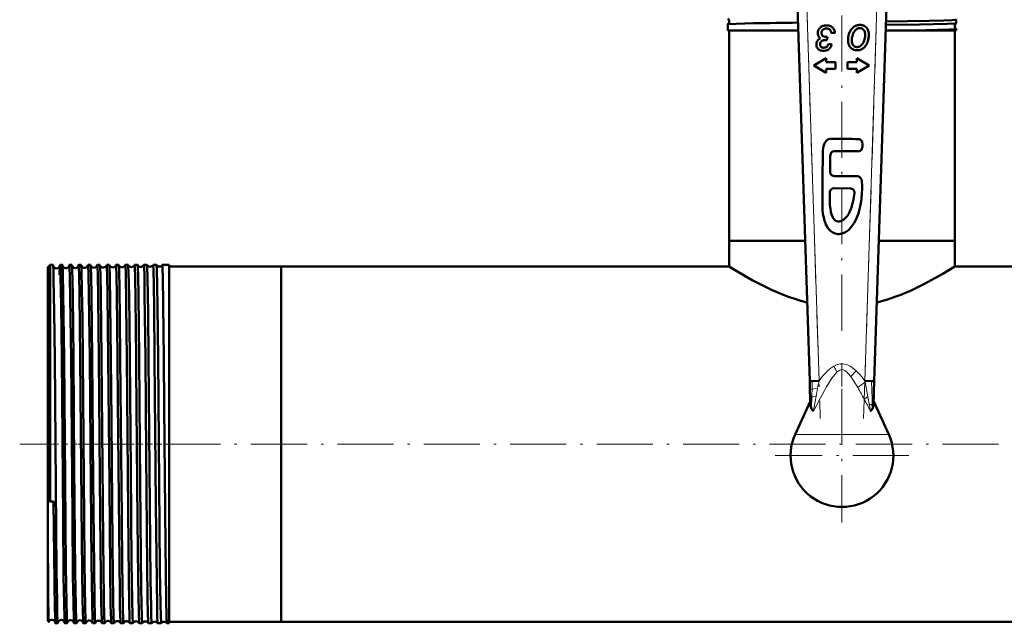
# Model space of a CAD drawing. Extents: x -1438 to 1837, y -1663 to 612.
# Tile 1 of 91: x -199 to 12, y -1659 to -1530. Entities that reach past the tile are written whole.
import ezdxf

# ---------------------------------------------------------------- set-up
doc = ezdxf.new("R2010")
doc.units = 0
doc.linetypes.add('DASHDOT', pattern=[18.5, 12, -3, 0.5, -3])

msp = doc.modelspace()

# ---------------------------------------------------------------- linework, layer by layer
at = {"color": 7, "linetype": 'DASHDOT', "lineweight": 18}
for p, q in [((-30.97, -1518.84), (-27.85, -1615.06)), ((-18.57, -1615.06), (-15.45, -1518.84)), ((-23.21, -1596.27), (-23.21, -1523.63)), ((-23.21, -1608.7), (-23.21, -1637.3)), ((472.79, -1620.55), (-199.21, -1620.55)), ((-8.91, -1623), (-37.51, -1623))]:
    msp.add_line(p, q, dxfattribs=at)
at = {"color": 7, "lineweight": 50}
for p, q in [((-32.71, -1526.97), (-30.11, -1607.06)), ((-16.31, -1607.06), (-13.71, -1526.97)), ((1.25, -1530.44), (1.25, -1529.69)), ((-47.67, -1530.68), (-47.66, -1530.67)), ((-47.67, -1532), (-47.67, -1530.68)), ((-42.16, -1532), (-47.67, -1532)), ((-47.36, -1577), (-47.36, -1532)), ((-32.54, -1532), (-42.16, -1532)), ((-11.47, -1532), (-13.88, -1532)), ((1.25, -1532), (-11.47, -1532)), ((0.94, -1577), (0.94, -1532)), ((1.25, -1530.44), (1.25, -1530.44)), ((1.25, -1531.67), (1.25, -1531.66)), ((1.25, -1532), (1.25, -1531.67)), ((-27.6, -1532.54), (-27.59, -1532.49)), ((-26.64, -1534.04), (-26.55, -1534.04)), ((-26.44, -1534.05), (-26.31, -1533.35)), ((-25.45, -1532.54), (-24.69, -1532.47)), ((-27.69, -1535.5), (-27.73, -1535.47)), ((-25.37, -1534.97), (-26.11, -1534.88)), ((-26.57, -1537.95), (-29.26, -1539.5)), ((-26.57, -1538.77), (-26.57, -1537.95)), ((-20.05, -1537.95), (-20.05, -1538.77)), ((-17.36, -1539.5), (-20.05, -1537.95)), ((-29.26, -1539.5), (-26.57, -1541.06)), ((-24.57, -1538.77), (-26.57, -1538.77)), ((-26.57, -1540.24), (-24.57, -1540.24)), ((-26.57, -1541.06), (-26.57, -1540.24)), ((-24.57, -1540.24), (-24.57, -1538.77)), ((-22.05, -1538.77), (-22.05, -1540.24)), ((-20.05, -1538.77), (-22.05, -1538.77)), ((-22.05, -1540.24), (-20.05, -1540.24)), ((-20.05, -1541.06), (-17.36, -1539.5)), ((-20.05, -1540.24), (-20.05, -1541.06)), ((-25.73, -1562.27), (-25.7, -1558.69)), ((-24.81, -1557.82), (-19.94, -1557.85)), ((-20.06, -1563.2), (-24.87, -1563.16)), ((-24.92, -1565.76), (-21.41, -1565.79)), ((-41.92, -1577), (-47.36, -1577)), ((-31.08, -1577), (-47.36, -1577)), ((-47.36, -1582.5), (-47.36, -1577)), ((-31.08, -1577), (-41.92, -1577)), ((0.94, -1577), (-15.32, -1577)), ((0.94, -1577), (-15.32, -1577)), ((0.94, -1582.5), (0.94, -1577)), ((-193.21, -1582.69), (-192.71, -1582.19)), ((-193.21, -1582.69), (-193.21, -1602.4)), ((-192.71, -1582.19), (-192.71, -1602.16)), ((-192.06, -1582.19), (-192.71, -1582.19)), ((-190.06, -1582.19), (-190.56, -1582.19)), ((-188.06, -1582.19), (-188.57, -1582.19)), ((-186.05, -1582.19), (-186.57, -1582.19)), ((-184.04, -1582.19), (-184.57, -1582.19)), ((-182.04, -1582.19), (-182.58, -1582.19)), ((-180.03, -1582.19), (-180.59, -1582.19)), ((-178.01, -1582.19), (-178.6, -1582.19)), ((-176, -1582.19), (-176.61, -1582.19)), ((-173.98, -1582.19), (-174.63, -1582.19)), ((-173.98, -1582.2), (-173.98, -1582.19)), ((-172.64, -1582.19), (-172.65, -1582.2)), ((-171.96, -1582.19), (-172.64, -1582.19)), ((-171.96, -1582.2), (-171.96, -1582.19)), ((-170.66, -1582.19), (-170.67, -1582.2)), ((-169.94, -1582.19), (-170.66, -1582.19)), ((-169.94, -1582.2), (-169.94, -1582.19)), ((-168.68, -1582.19), (-168.69, -1582.2)), ((-167.21, -1582.19), (-168.68, -1582.19)), ((-167.21, -1582.19), (-167.21, -1602.16)), ((-143.21, -1582.5), (-167.21, -1582.5)), ((-143.21, -1582.5), (-143.21, -1602.31)), ((-47.36, -1582.5), (-143.21, -1582.5)), ((-143.21, -1582.5), (-143.21, -1658.6)), ((123.34, -1582.5), (0.94, -1582.5)), ((-193.21, -1602.4), (-193.21, -1632.7)), ((-192.71, -1602.16), (-192.71, -1632.85)), ((-167.21, -1602.16), (-167.21, -1658.91)), ((-143.21, -1602.31), (-143.21, -1658.6)), ((-29.54, -1607.04), (-30.11, -1607.06)), ((-30.11, -1607.06), (-30.05, -1608.98)), ((-28.11, -1607), (-29.54, -1607.04)), ((-16.89, -1607.04), (-18.31, -1607)), ((-16.31, -1607.06), (-16.89, -1607.04)), ((-16.47, -1612.15), (-16.31, -1607.06)), ((-30.05, -1608.98), (-29.99, -1610.85)), ((-29.97, -1611.25), (-33.24, -1618.48)), ((-29.99, -1610.85), (-29.94, -1612.15)), ((-13.18, -1618.48), (-16.44, -1611.25)), ((-192.71, -1632.85), (-193.21, -1632.7)), ((-193.21, -1632.7), (-193.21, -1639)), ((-192.71, -1632.85), (-191.96, -1632.85)), ((-193.21, -1639), (-193.21, -1658.41)), ((-193.21, -1658.41), (-193, -1658.62)), ((-191.06, -1658.91), (-191.56, -1658.91)), ((-189.06, -1658.91), (-189.56, -1658.91)), ((-187.05, -1658.91), (-187.57, -1658.91)), ((-185.05, -1658.91), (-185.57, -1658.91)), ((-183.04, -1658.91), (-183.58, -1658.91)), ((-181.03, -1658.91), (-181.59, -1658.91)), ((-179.02, -1658.91), (-179.59, -1658.91)), ((-177.01, -1658.91), (-177.61, -1658.91)), ((-174.99, -1658.91), (-175.62, -1658.91)), ((-174.99, -1658.91), (-174.99, -1658.91)), ((-173.64, -1658.91), (-173.64, -1658.91)), ((-172.97, -1658.91), (-173.64, -1658.91)), ((-172.97, -1658.91), (-172.97, -1658.91)), ((-171.65, -1658.91), (-171.66, -1658.91)), ((-170.95, -1658.91), (-171.65, -1658.91)), ((-170.95, -1658.91), (-170.95, -1658.91)), ((-169.67, -1658.91), (-169.68, -1658.91)), ((-168.93, -1658.91), (-169.67, -1658.91)), ((-168.93, -1658.91), (-168.93, -1658.91)), ((-167.7, -1658.91), (-167.7, -1658.91)), ((-167.21, -1658.91), (-167.7, -1658.91)), ((-143.21, -1658.6), (-167.21, -1658.6)), ((416.79, -1658.6), (-143.21, -1658.6))]:
    msp.add_line(p, q, dxfattribs=at)
at = {"color": 7, "lineweight": 18}
for p, q in [((-30.71, -1526.9), (-28.11, -1607)), ((-18.31, -1607), (-15.71, -1526.9)), ((-20.18, -1604.85), (-21.33, -1606.08)), ((-18.26, -1607.26), (-18.31, -1607)), ((-17.65, -1610.42), (-18.45, -1610.92)), ((-16.7, -1612.99), (-16.72, -1612.26)), ((-23.21, -1618.48), (-33.24, -1618.48)), ((-13.18, -1618.48), (-23.21, -1618.48))]:
    msp.add_line(p, q, dxfattribs=at)
at = {"color": 7, "linetype": 'DASHDOT', "lineweight": 18, "ltscale": 0.416745}
msp.add_line((-23.21, -1603.2), (-23.21, -1619.87), dxfattribs=at)
at = {"color": 7, "linetype": 'DASHDOT', "lineweight": 18, "ltscale": 0.06524}
msp.add_line((-193.43, -1620.55), (-190.82, -1620.55), dxfattribs=at)
at = {"color": 7, "linetype": 'DASHDOT', "lineweight": 18, "ltscale": 0.03561}
msp.add_line((-188.92, -1620.55), (-190.34, -1620.55), dxfattribs=at)
at = {"color": 7, "linetype": 'DASHDOT', "lineweight": 18, "ltscale": 0.03565}
msp.add_line((-186.92, -1620.55), (-188.34, -1620.55), dxfattribs=at)
at = {"color": 7, "linetype": 'DASHDOT', "lineweight": 18, "ltscale": 0.035804}
msp.add_line((-184.92, -1620.55), (-186.35, -1620.55), dxfattribs=at)
at = {"color": 7, "linetype": 'DASHDOT', "lineweight": 18, "ltscale": 0.036131}
msp.add_line((-182.91, -1620.55), (-184.36, -1620.55), dxfattribs=at)
at = {"color": 7, "linetype": 'DASHDOT', "lineweight": 18, "ltscale": 0.036586}
msp.add_line((-180.9, -1620.55), (-182.36, -1620.55), dxfattribs=at)
at = {"color": 7, "linetype": 'DASHDOT', "lineweight": 18, "ltscale": 0.037163}
msp.add_line((-178.89, -1620.55), (-180.37, -1620.55), dxfattribs=at)
at = {"color": 7, "linetype": 'DASHDOT', "lineweight": 18, "ltscale": 0.037863}
msp.add_line((-176.87, -1620.55), (-178.39, -1620.55), dxfattribs=at)
at = {"color": 7, "linetype": 'DASHDOT', "lineweight": 18, "ltscale": 0.038689}
msp.add_line((-174.86, -1620.55), (-176.4, -1620.55), dxfattribs=at)
at = {"color": 7, "linetype": 'DASHDOT', "lineweight": 18, "ltscale": 0.039642}
msp.add_line((-172.84, -1620.55), (-174.42, -1620.55), dxfattribs=at)
at = {"color": 7, "linetype": 'DASHDOT', "lineweight": 18, "ltscale": 0.040735}
msp.add_line((-170.81, -1620.55), (-172.44, -1620.55), dxfattribs=at)
at = {"color": 7, "linetype": 'DASHDOT', "lineweight": 18, "ltscale": 0.04198}
msp.add_line((-168.79, -1620.55), (-170.47, -1620.55), dxfattribs=at)
at = {"color": 7, "lineweight": 50}
for points in [[(-13.81, -1530.06), (-4.53, -1529.91), (-1.4, -1529.84), (0.4, -1529.77), (0.94, -1529.74), (1.22, -1529.71), (1.24, -1529.7), (1.25, -1529.7), (1.25, -1529.69), (1.25, -1529.69)], [(-47.66, -1530.67), (-47.66, -1530.67), (-47.63, -1530.66), (-47.46, -1530.64), (-45.85, -1530.56), (-42.16, -1530.46)], [(-13.84, -1530.81), (-6.64, -1530.7), (-0.71, -1530.57), (0.98, -1530.48), (1.2, -1530.46), (1.24, -1530.45), (1.25, -1530.44)], [(-11.47, -1532), (-5.25, -1531.9), (-0.23, -1531.78), (1, -1531.71), (1.22, -1531.68), (1.24, -1531.67), (1.25, -1531.67), (1.25, -1531.67), (1.25, -1531.67)], [(-25.75, -1555.19), (-26.1, -1555.29), (-26.26, -1555.36), (-26.49, -1555.54), (-26.69, -1555.75), (-26.88, -1556.04), (-27.03, -1556.36), (-27.16, -1556.8), (-27.24, -1557.25), (-27.3, -1557.71), (-27.31, -1558.45)], [(-25.09, -1555.19), (-25.53, -1555.17), (-25.75, -1555.19)], [(-19.08, -1555.53), (-19.21, -1555.39), (-19.38, -1555.29), (-19.63, -1555.23)], [(-18.88, -1555.91), (-18.99, -1555.65), (-19.08, -1555.53)], [(-19.06, -1557.54), (-18.94, -1557.35), (-18.87, -1557.13), (-18.79, -1556.75)], [(-18.79, -1556.75), (-18.79, -1556.33), (-18.88, -1555.91)], [(-27.31, -1558.45), (-27.37, -1563.44), (-27.39, -1566.37), (-27.4, -1568.7)], [(-19.55, -1557.86), (-19.32, -1557.79), (-19.13, -1557.63), (-19.06, -1557.54)], [(-19.37, -1569.93), (-19.18, -1568.99), (-19.05, -1568.03), (-18.94, -1566.91), (-18.89, -1565.74), (-18.89, -1564.97), (-18.92, -1564.57), (-18.99, -1564.13), (-19.05, -1563.92), (-19.14, -1563.69), (-19.28, -1563.49), (-19.44, -1563.35), (-19.64, -1563.25), (-19.86, -1563.2), (-20.06, -1563.2)], [(-25.61, -1570.7), (-25.69, -1570.25), (-25.78, -1569.33), (-25.82, -1567.69), (-25.8, -1566.61)], [(-20.55, -1566.74), (-20.74, -1568.16), (-20.92, -1569), (-21.08, -1569.55)], [(-27.4, -1568.7), (-27.38, -1569.98), (-27.34, -1570.61)], [(-19.9, -1571.7), (-19.69, -1571.12), (-19.37, -1569.93)], [(-27.34, -1570.61), (-27.21, -1571.58), (-27.11, -1572.06)], [(-27.11, -1572.06), (-26.94, -1572.72), (-26.83, -1573.05), (-26.63, -1573.52)], [(-25.03, -1572.26), (-25.19, -1572.02), (-25.41, -1571.49)], [(-20.61, -1573.2), (-20.18, -1572.38), (-19.9, -1571.7)], [(-26.63, -1573.52), (-26.32, -1574.09), (-26.13, -1574.36), (-25.82, -1574.73), (-25.56, -1574.97)], [(-24.55, -1572.71), (-24.73, -1572.58), (-25.03, -1572.26)], [(-21.84, -1574.71), (-21.38, -1574.26), (-21.1, -1573.92), (-20.61, -1573.2)], [(-25.56, -1574.97), (-25.13, -1575.26), (-24.66, -1575.47)], [(-22.81, -1575.33), (-22.47, -1575.16), (-22.25, -1575.02), (-21.84, -1574.71)], [(-191.99, -1583.26), (-192.04, -1582.31), (-192.05, -1582.21), (-192.06, -1582.2), (-192.06, -1582.2), (-192.06, -1582.19)], [(-190.56, -1582.19), (-190.56, -1582.19), (-190.57, -1582.2), (-190.57, -1582.2), (-190.57, -1582.21), (-190.59, -1582.36)], [(-190.22, -1602.16), (-190.35, -1590.79), (-190.45, -1584.78), (-190.5, -1583.01), (-190.54, -1582.28), (-190.56, -1582.2), (-190.56, -1582.2), (-190.56, -1582.19), (-190.56, -1582.19)], [(-190.03, -1582.4), (-190.05, -1582.22), (-190.05, -1582.2), (-190.06, -1582.2), (-190.06, -1582.19), (-190.06, -1582.19)], [(-189.72, -1602.16), (-189.87, -1588.55), (-189.97, -1583.85), (-190.03, -1582.4)], [(-188.57, -1582.19), (-188.57, -1582.19), (-188.57, -1582.19), (-188.57, -1582.2), (-188.57, -1582.2), (-188.58, -1582.22), (-188.6, -1582.45)], [(-188.22, -1602.16), (-188.37, -1589.31), (-188.45, -1584.89), (-188.52, -1582.5), (-188.55, -1582.23), (-188.56, -1582.2), (-188.56, -1582.2), (-188.56, -1582.19), (-188.56, -1582.19), (-188.57, -1582.19)], [(-188.04, -1582.28), (-188.05, -1582.2), (-188.05, -1582.2), (-188.05, -1582.19), (-188.06, -1582.19)], [(-187.72, -1602.16), (-187.87, -1588.88), (-187.92, -1585.56), (-187.99, -1583.06), (-188.04, -1582.28)], [(-186.57, -1582.19), (-186.57, -1582.19), (-186.57, -1582.2), (-186.58, -1582.2), (-186.59, -1582.27)], [(-186.23, -1602.16), (-186.38, -1588.48), (-186.46, -1584.55), (-186.52, -1582.59), (-186.55, -1582.24), (-186.56, -1582.21), (-186.56, -1582.2), (-186.57, -1582.2), (-186.57, -1582.19), (-186.57, -1582.19)], [(-185.71, -1602.16), (-185.8, -1593.73), (-185.88, -1587.51), (-185.98, -1583.25), (-186.02, -1582.33), (-186.04, -1582.24)], [(-184.23, -1602.16), (-184.39, -1588.53), (-184.47, -1584.15), (-184.54, -1582.42), (-184.56, -1582.22), (-184.57, -1582.2), (-184.57, -1582.2), (-184.57, -1582.19), (-184.57, -1582.19), (-184.57, -1582.19)], [(-183.7, -1602.16), (-183.86, -1588.75), (-183.93, -1584.65), (-184, -1582.6), (-184.03, -1582.22)], [(-182.24, -1602.16), (-182.39, -1589.26), (-182.48, -1584.04), (-182.53, -1582.65), (-182.56, -1582.24), (-182.57, -1582.21), (-182.58, -1582.2), (-182.58, -1582.2), (-182.58, -1582.19), (-182.58, -1582.19)], [(-181.69, -1602.16), (-181.85, -1588.64), (-181.92, -1584.62), (-181.99, -1582.62), (-182.01, -1582.29), (-182.03, -1582.21)], [(-180.25, -1602.16), (-180.41, -1588.49), (-180.48, -1584.55), (-180.54, -1582.58), (-180.57, -1582.24), (-180.58, -1582.21), (-180.58, -1582.2), (-180.59, -1582.2), (-180.59, -1582.19), (-180.59, -1582.19)], [(-179.68, -1602.16), (-179.81, -1590.65), (-179.91, -1584.57), (-179.98, -1582.56), (-180.01, -1582.27), (-180.02, -1582.21)], [(-178.26, -1602.16), (-178.42, -1588.53), (-178.49, -1584.54), (-178.56, -1582.54), (-178.59, -1582.23), (-178.59, -1582.21), (-178.6, -1582.2), (-178.6, -1582.2), (-178.6, -1582.19), (-178.6, -1582.19)], [(-177.67, -1602.16), (-177.76, -1593.53), (-177.84, -1587.4), (-177.94, -1583.21), (-177.99, -1582.31), (-178, -1582.23), (-178.01, -1582.2)], [(-176.27, -1602.16), (-176.4, -1590.77), (-176.52, -1583.92), (-176.58, -1582.4), (-176.6, -1582.22), (-176.61, -1582.2), (-176.61, -1582.2), (-176.61, -1582.19), (-176.61, -1582.19)], [(-175.66, -1602.16), (-175.81, -1588.65), (-175.9, -1583.9), (-175.96, -1582.44), (-175.98, -1582.24), (-175.99, -1582.2)], [(-174.29, -1602.16), (-174.43, -1589.31), (-174.51, -1584.89), (-174.59, -1582.5), (-174.61, -1582.23), (-174.62, -1582.2), (-174.62, -1582.2), (-174.62, -1582.19), (-174.63, -1582.19), (-174.63, -1582.19)], [(-173.64, -1602.16), (-173.79, -1588.57), (-173.87, -1584.59), (-173.94, -1582.6), (-173.96, -1582.26), (-173.97, -1582.21), (-173.98, -1582.2)], [(-172.31, -1602.16), (-172.46, -1588.49), (-172.53, -1584.55), (-172.6, -1582.58), (-172.63, -1582.24), (-172.64, -1582.21), (-172.64, -1582.2), (-172.64, -1582.2), (-172.64, -1582.19), (-172.64, -1582.19)], [(-171.62, -1602.16), (-171.72, -1592.52), (-171.84, -1584.98), (-171.92, -1582.57), (-171.95, -1582.25), (-171.95, -1582.21), (-171.96, -1582.2)], [(-170.33, -1602.16), (-170.44, -1591.07), (-170.51, -1586.8), (-170.6, -1583.02), (-170.64, -1582.29), (-170.66, -1582.2), (-170.66, -1582.2), (-170.66, -1582.19), (-170.66, -1582.19)], [(-169.6, -1602.16), (-169.72, -1591.11), (-169.78, -1586.84), (-169.87, -1583.05), (-169.92, -1582.31), (-169.93, -1582.22), (-169.94, -1582.2), (-169.94, -1582.2)], [(-168.35, -1602.16), (-168.47, -1590.81), (-168.57, -1584.77), (-168.62, -1583), (-168.66, -1582.28), (-168.68, -1582.2), (-168.68, -1582.2), (-168.68, -1582.19), (-168.68, -1582.19)], [(-30.66, -1590.22), (-31.99, -1589.87), (-33.3, -1589.47), (-34.64, -1589.01), (-35.94, -1588.51), (-38.29, -1587.51), (-40.45, -1586.47), (-42.43, -1585.43), (-44.16, -1584.45), (-45.74, -1583.51), (-47.36, -1582.5)], [(0.94, -1582.5), (-1.61, -1584.07), (-4.09, -1585.48), (-5.55, -1586.25), (-6.85, -1586.91), (-8.23, -1587.56), (-10.59, -1588.56), (-11.89, -1589.05), (-13.23, -1589.5), (-14.48, -1589.88), (-15.76, -1590.22)], [(-191.72, -1602.16), (-191.83, -1592.21), (-191.94, -1585.22), (-191.99, -1583.26)], [(-191.06, -1658.91), (-191.06, -1658.91), (-191.06, -1658.91), (-191.07, -1658.91), (-191.07, -1658.9), (-191.07, -1658.88), (-191.1, -1658.64), (-191.17, -1656.53), (-191.22, -1654.2), (-191.31, -1647.78), (-191.49, -1629.45), (-191.72, -1602.16)], [(-189.64, -1657.87), (-189.72, -1654.61), (-189.8, -1648.93), (-189.93, -1636.42), (-190.22, -1602.16)], [(-189.06, -1658.91), (-189.06, -1658.91), (-189.06, -1658.91), (-189.06, -1658.91), (-189.08, -1658.85), (-189.11, -1658.38), (-189.15, -1657.45), (-189.22, -1654.38), (-189.32, -1646.79), (-189.49, -1628.35), (-189.72, -1602.16)], [(-187.59, -1658.79), (-187.64, -1658.01), (-187.72, -1654.54), (-187.8, -1648.83), (-187.93, -1636.22), (-188.22, -1602.16)], [(-187.05, -1658.91), (-187.06, -1658.91), (-187.06, -1658.91), (-187.06, -1658.9), (-187.08, -1658.83), (-187.12, -1658.19), (-187.19, -1655.32), (-187.3, -1647.83), (-187.52, -1625.24), (-187.72, -1602.16)], [(-185.59, -1658.85), (-185.62, -1658.41), (-185.69, -1656.27), (-185.74, -1653.81), (-185.89, -1641.14), (-186.03, -1625.42), (-186.23, -1602.16)], [(-185.05, -1658.91), (-185.05, -1658.91), (-185.05, -1658.91), (-185.05, -1658.91), (-185.06, -1658.9), (-185.06, -1658.87), (-185.09, -1658.55), (-185.12, -1657.91), (-185.18, -1655.76), (-185.32, -1645.99), (-185.41, -1636.5), (-185.71, -1602.16)], [(-183.59, -1658.88), (-183.61, -1658.75), (-183.64, -1658.17), (-183.73, -1654.28), (-183.85, -1645.82), (-184.07, -1620.68), (-184.23, -1602.16)], [(-183.04, -1658.91), (-183.04, -1658.91), (-183.04, -1658.91), (-183.05, -1658.91), (-183.05, -1658.89), (-183.07, -1658.75), (-183.13, -1657.48), (-183.21, -1653.89), (-183.3, -1646.81), (-183.48, -1628.43), (-183.7, -1602.16)], [(-181.6, -1658.89), (-181.61, -1658.78), (-181.64, -1658.24), (-181.74, -1654.44), (-181.82, -1648.67), (-181.95, -1635.95), (-182.24, -1602.16)], [(-181.03, -1658.91), (-181.03, -1658.91), (-181.03, -1658.91), (-181.04, -1658.91), (-181.04, -1658.9), (-181.04, -1658.88), (-181.07, -1658.66), (-181.12, -1657.49), (-181.2, -1653.43), (-181.35, -1641.34), (-181.43, -1633.01), (-181.69, -1602.16)], [(-179.6, -1658.9), (-179.62, -1658.79), (-179.65, -1658.25), (-179.74, -1655.01), (-179.85, -1647.44), (-180.02, -1629.13), (-180.25, -1602.16)], [(-179.02, -1658.91), (-179.02, -1658.91), (-179.02, -1658.91), (-179.03, -1658.91), (-179.03, -1658.89), (-179.05, -1658.75), (-179.11, -1657.48), (-179.19, -1653.89), (-179.33, -1642.19), (-179.57, -1615.47), (-179.68, -1602.16)], [(-177.61, -1658.9), (-177.63, -1658.82), (-177.66, -1658.44), (-177.74, -1655.56), (-177.79, -1652.46), (-177.94, -1639.2), (-178.18, -1611.49), (-178.26, -1602.16)], [(-177.01, -1658.91), (-177.01, -1658.91), (-177.01, -1658.91), (-177.01, -1658.91), (-177.01, -1658.9), (-177.02, -1658.87), (-177.05, -1658.55), (-177.08, -1657.91), (-177.14, -1655.76), (-177.28, -1645.99), (-177.37, -1636.41), (-177.67, -1602.16)], [(-175.63, -1658.9), (-175.63, -1658.89), (-175.64, -1658.81), (-175.67, -1658.33), (-175.71, -1657.46), (-175.77, -1654.69), (-175.85, -1649.06), (-175.92, -1642.42), (-176.06, -1626.94), (-176.27, -1602.16)], [(-174.99, -1658.91), (-174.99, -1658.91), (-174.99, -1658.91), (-175, -1658.91), (-175, -1658.89), (-175.02, -1658.75), (-175.08, -1657.49), (-175.16, -1653.89), (-175.26, -1646.05), (-175.45, -1626.13), (-175.66, -1602.16)], [(-173.64, -1658.91), (-173.64, -1658.9), (-173.65, -1658.86), (-173.67, -1658.62), (-173.74, -1656.79), (-173.87, -1649.03), (-173.99, -1637.01), (-174.27, -1604.41), (-174.29, -1602.16)], [(-172.97, -1658.91), (-172.97, -1658.91), (-172.98, -1658.91), (-172.98, -1658.91), (-172.98, -1658.9), (-172.99, -1658.88), (-173.01, -1658.66), (-173.05, -1657.74), (-173.13, -1654.44), (-173.18, -1651.46), (-173.33, -1637.06), (-173.48, -1620.72), (-173.64, -1602.16)], [(-171.66, -1658.91), (-171.66, -1658.89), (-171.68, -1658.8), (-171.72, -1658.17), (-171.75, -1656.99), (-171.83, -1653.23), (-171.91, -1646.78), (-172.13, -1622.76), (-172.31, -1602.16)], [(-170.95, -1658.91), (-170.95, -1658.91), (-170.96, -1658.91), (-170.96, -1658.91), (-170.96, -1658.89), (-170.98, -1658.73), (-171.05, -1657.34), (-171.09, -1655.41), (-171.18, -1649.75), (-171.34, -1633.86), (-171.62, -1602.16)], [(-169.68, -1658.91), (-169.68, -1658.9), (-169.69, -1658.88), (-169.71, -1658.7), (-169.76, -1657.35), (-169.81, -1655.44), (-169.89, -1649.82), (-170.06, -1633.55), (-170.33, -1602.16)], [(-168.93, -1658.91), (-168.93, -1658.91), (-168.93, -1658.91), (-168.94, -1658.91), (-168.94, -1658.89), (-168.96, -1658.73), (-169.02, -1657.34), (-169.08, -1654.89), (-169.19, -1647.39), (-169.36, -1629.16), (-169.6, -1602.16)], [(-167.7, -1658.91), (-167.7, -1658.9), (-167.71, -1658.88), (-167.73, -1658.72), (-167.78, -1657.5), (-167.86, -1653.9), (-168, -1642.11), (-168.26, -1612.48), (-168.35, -1602.16)], [(-29.31, -1613.46), (-29.32, -1613.46), (-29.36, -1613.43), (-29.58, -1613.19), (-29.72, -1612.99)], [(-16.7, -1612.99), (-16.97, -1613.34), (-17.09, -1613.45), (-17.1, -1613.46), (-17.11, -1613.46)], [(-191.56, -1658.91), (-191.56, -1658.91), (-191.57, -1658.91), (-191.57, -1658.91), (-191.57, -1658.89), (-191.59, -1658.75), (-191.65, -1657.48), (-191.7, -1655.65), (-191.78, -1650.16), (-191.96, -1632.85)], [(-193, -1658.62), (-193, -1658.62), (-193.01, -1658.6), (-193.02, -1658.5), (-193.05, -1657.66), (-193.12, -1652.97), (-193.21, -1639)], [(-189.56, -1658.91), (-189.57, -1658.91), (-189.57, -1658.91), (-189.57, -1658.9), (-189.59, -1658.8), (-189.64, -1657.87)], [(-191.03, -1658.77), (-191.05, -1658.9), (-191.06, -1658.91), (-191.06, -1658.91), (-191.06, -1658.91), (-191.06, -1658.91)], [(-189.04, -1658.81), (-189.05, -1658.9), (-189.05, -1658.91), (-189.06, -1658.91), (-189.06, -1658.91)], [(-187.57, -1658.91), (-187.57, -1658.91), (-187.57, -1658.91), (-187.58, -1658.9), (-187.59, -1658.79)], [(-187.04, -1658.85), (-187.05, -1658.91), (-187.05, -1658.91), (-187.05, -1658.91), (-187.05, -1658.91)], [(-185.57, -1658.91), (-185.57, -1658.91), (-185.57, -1658.91), (-185.58, -1658.91), (-185.59, -1658.85)]]:
    msp.add_lwpolyline(points, dxfattribs=at)
at = {"color": 7, "lineweight": 18}
for points in [[(-20.18, -1604.85), (-20.57, -1604.5), (-21.03, -1604.15), (-21.47, -1603.86), (-21.89, -1603.65), (-22.3, -1603.5), (-22.71, -1603.4), (-23.13, -1603.36), (-23.55, -1603.38), (-24.2, -1603.52), (-24.8, -1603.78), (-24.96, -1603.87)], [(-24.25, -1605.1), (-24.69, -1605.58), (-25.35, -1606.45), (-26.5, -1608.3), (-27.88, -1610.76), (-29.31, -1613.46)], [(-24.96, -1603.87), (-25.62, -1604.32), (-26.21, -1604.82), (-26.76, -1605.36), (-27.35, -1606.03), (-28.11, -1607)], [(-21.33, -1606.08), (-21.85, -1605.43), (-22.32, -1604.97), (-22.61, -1604.77), (-22.88, -1604.65), (-23.28, -1604.59), (-23.68, -1604.7), (-24.1, -1604.98), (-24.25, -1605.1)], [(-18.31, -1607), (-18.9, -1606.24), (-19.54, -1605.5), (-20.18, -1604.85)], [(-19.84, -1608.43), (-20.82, -1606.83), (-21.33, -1606.08)], [(-30.05, -1608.98), (-30.05, -1608.97), (-30.03, -1608.94), (-30, -1608.92), (-29.91, -1608.87), (-29.6, -1608.79)], [(-29.6, -1608.79), (-29.24, -1608.73), (-28.43, -1608.65)], [(-29.99, -1610.85), (-29.97, -1610.78), (-29.83, -1610.63), (-29.66, -1610.54)], [(-29.66, -1610.54), (-29.39, -1610.44), (-28.74, -1610.31)], [(-28.74, -1610.31), (-29.15, -1612.55), (-29.27, -1613.26), (-29.31, -1613.46)], [(-16.72, -1612.26), (-17.01, -1612.07), (-17.38, -1611.93)]]:
    msp.add_lwpolyline(points, dxfattribs=at)
at = {"color": 7, "lineweight": 50}
for centre, radius, start, end in [((-48.07, -1530.05), 0.744, 352.7338, 56.57), ((1.24, -1529.69), 0.00906, 12.2529, 68.0265), ((-48.07, -1530.05), 0.742, 303.375, 352.8545), ((-11.92, -3116.17), 1586, 90.7469, 91.09248), ((-26.71, -1532.61), 1.68, 158.2315, 180.021), ((-26.56, -1532.67), 1.85, 137.4422, 158.2315), ((-26.89, -1532.37), 1.4, 113.6304, 137.4422), ((-26.6, -1532.53), 0.995, 155.9154, 177.4307), ((-26.72, -1532.48), 0.864, 132.8032, 155.9154), ((-26.59, -1533.04), 2.14, 94.4101, 113.6304), ((-26.64, -1532.56), 0.974, 121.3906, 132.8032), ((-26.65, -1532.55), 0.968, 109.9406, 121.3906), ((-26.62, -1532.63), 1.05, 99.3049, 109.9406), ((-26.57, -1532.95), 1.37, 90.021, 99.3049), ((-26.54, -1533.68), 2.78, 92.1494, 94.4101), ((-26.53, -1534.04), 3.14, 90.021, 92.1494), ((-26.57, -1533), 1.43, 71.5916, 90.021), ((-26.53, -1533.39), 2.49, 73.5785, 90.021), ((-26.4, -1532.48), 0.875, 48.0024, 71.5916), ((-26.24, -1532.41), 1.47, 52.1297, 73.5785), ((-26.43, -1532.52), 0.927, 26.6644, 48.0024), ((-27.08, -1532.85), 1.66, 10.7526, 26.6644), ((-26.23, -1532.39), 1.44, 27.9918, 52.1297), ((-27.22, -1532.92), 2.56, 9.9462, 27.9918), ((-18.75, -1533.6), 3.07, 141.626, 156.8653), ((-19.33, -1533.13), 2.33, 124.1102, 141.626), ((-19.14, -1533.42), 2.68, 116.3172, 124.1102), ((-18.71, -1533.47), 2.25, 137.1586, 145.2851), ((-19.1, -1533.11), 1.72, 126.5931, 137.1586), ((-19.33, -1533.03), 2.24, 107.7982, 116.3172), ((-19.35, -1532.77), 1.29, 114.3941, 126.5931), ((-19.36, -1532.93), 2.13, 98.8623, 107.7982), ((-19.31, -1532.86), 1.39, 108.6933, 114.3941), ((-19.36, -1532.71), 1.23, 102.6353, 108.6933), ((-19.36, -1532.93), 2.13, 89.924, 98.8623), ((-19.37, -1532.67), 1.18, 96.3311, 102.6353), ((-19.37, -1532.63), 1.15, 89.924, 96.3311), ((-19.37, -1532.7), 1.22, 84.1567, 89.924), ((-19.36, -1533.02), 2.23, 82.8807, 89.924), ((-19.36, -1532.55), 1.06, 77.9682, 84.1567), ((-19.34, -1532.45), 0.962, 58.2264, 77.9682), ((-19.33, -1532.76), 1.97, 75.3803, 82.8807), ((-19.32, -1532.71), 1.91, 67.6508, 75.3803), ((-19.42, -1532.59), 1.13, 15.9233, 58.2264), ((-19.33, -1532.73), 1.93, 59.9657, 67.6508), ((-19.22, -1532.54), 1.71, 43.0364, 59.9657), ((-19.27, -1532.59), 1.79, 26.4763, 43.0364), ((-19.54, -1532.72), 2.08, 12.1342, 26.4763), ((1.67, -1531.05), 0.744, 125.0164, 183.833), ((1.67, -1531.05), 0.743, 183.7214, 235.0316), ((-27.42, -1534.91), 1.25, 147.4213, 164.995), ((-27.38, -1534.93), 1.3, 130.4133, 147.4213), ((-26.81, -1532.61), 1.59, 180.021, 187.9721), ((-27.11, -1532.65), 1.28, 187.9721, 196.8187), ((-27.22, -1532.68), 1.16, 196.8187, 216.8441), ((-27, -1535.38), 1.89, 116.3295, 130.4133), ((-27.03, -1532.53), 1.41, 216.8441, 234.9974), ((-26.54, -1532.54), 1.05, 180.021, 196.9753), ((-27.06, -1534.97), 0.876, 114.0681, 126.6588), ((-26.96, -1532.67), 0.618, 196.9753, 219.1737), ((-26.89, -1532.61), 0.707, 219.1737, 238.618), ((-26.87, -1535.41), 1.35, 103.9438, 114.0681), ((-26.9, -1532.64), 0.679, 238.618, 258.469), ((-26.77, -1535.8), 1.76, 96.0854, 103.9438), ((-26.74, -1531.82), 1.51, 258.469, 263.1053), ((-26.64, -1536.98), 2.95, 90.021, 96.0854), ((-26.51, -1529.94), 3.4, 263.1053, 266.194), ((-26.42, -1528.55), 4.8, 266.194, 268.3873), ((-26.31, -1524.71), 8.64, 268.3873, 270.021), ((-26.65, -1536.15), 2.11, 85.8514, 87.2078), ((-26.66, -1536.26), 2.22, 84.529, 85.8514), ((-17.35, -1534.06), 4.55, 168.7848, 179.924), ((-18.89, -1534.06), 3.02, 179.924, 198.1127), ((-17.92, -1533.95), 3.98, 156.8653, 168.7848), ((-18.09, -1534.07), 3.02, 171.515, 179.924), ((-18.73, -1534.07), 2.38, 179.924, 196.3019), ((-17.25, -1534.19), 3.87, 164.0848, 171.515), ((-17.53, -1534.06), 3.56, 159.1418, 164.9197), ((-17.93, -1533.91), 3.14, 152.9844, 159.1418), ((-18.5, -1533.62), 2.5, 145.2851, 152.9844), ((-21.41, -1533.17), 3.13, 337.419, 346.8649), ((-23.49, -1532.69), 5.27, 346.8649, 352.5105), ((-20.78, -1532.98), 2.54, 359.924, 15.9233), ((-21.3, -1532.97), 3.06, 352.5105, 359.924), ((-22.15, -1532.89), 4.71, 342.0791, 359.924), ((-20.31, -1532.89), 2.87, 359.924, 12.1342), ((-26.98, -1535.03), 1.71, 164.995, 181.7475), ((-27.08, -1535.03), 1.6, 181.7475, 183.5317), ((-27.37, -1535.05), 1.31, 183.5317, 205.2295), ((-27.51, -1535.11), 1.16, 205.2295, 228.3036), ((-27.46, -1535.06), 1.24, 228.3036, 240.6248), ((-27.36, -1534.88), 1.44, 240.6248, 252.0423), ((-26.65, -1534.96), 1.24, 172.9701, 180.021), ((-26.93, -1534.96), 0.97, 180.021, 198.3964), ((-26.96, -1534.93), 0.93, 164.8128, 172.9701), ((-27.11, -1534.89), 0.777, 145.9473, 164.8128), ((-27.34, -1535.1), 0.532, 198.3964, 223.2879), ((-27.28, -1534.65), 1.68, 252.0423, 261.8925), ((-27.14, -1534.87), 0.743, 126.6588, 145.9473), ((-27.33, -1535.08), 0.557, 228.4976, 242.1451), ((-27.22, -1534.89), 0.777, 242.1451, 253.6908), ((-27.17, -1533.87), 2.47, 261.8925, 270.021), ((-27.16, -1534.69), 0.985, 253.6908, 262.8787), ((-27.08, -1534.05), 1.63, 262.8787, 270.021), ((-27.17, -1533.68), 2.66, 270.021, 277.0645), ((-27.08, -1534.53), 1.15, 270.021, 276.5352), ((-27.08, -1534.55), 1.13, 276.5352, 283.1029), ((-27.09, -1534.39), 1.95, 277.0645, 285.2979), ((-27.09, -1534.53), 1.15, 283.1029, 289.5545), ((-27.12, -1534.44), 1.25, 289.5545, 295.7376), ((-26.79, -1535.12), 0.489, 295.7376, 325.8259), ((-27.02, -1534.62), 1.71, 285.2979, 294.6255), ((-28.56, -1533.92), 2.63, 325.8259, 338.6916), ((-26.92, -1534.84), 1.47, 294.6255, 304.7057), ((-26.85, -1534.95), 1.33, 304.7057, 326.3342), ((-28.62, -1533.77), 3.47, 326.3342, 339.6979), ((-20.01, -1534.43), 1.84, 198.1127, 221.5011), ((-19.98, -1534.4), 1.88, 221.5011, 226.7792), ((-20.09, -1534.52), 1.71, 226.7792, 232.3065), ((-20.16, -1534.6), 1.61, 232.3065, 252.3526), ((-19.87, -1534.4), 1.2, 196.3019, 219.4887), ((-19.9, -1534.42), 1.16, 219.4887, 237.4405), ((-20.01, -1534.15), 2.09, 252.3526, 269.924), ((-20.01, -1534.61), 0.942, 237.4405, 257.3748), ((-19.99, -1534.52), 1.02, 257.3748, 263.8593), ((-19.98, -1534.38), 1.17, 263.8593, 269.924), ((-20.01, -1533.51), 2.73, 269.924, 276.047), ((-19.98, -1534.18), 1.37, 269.924, 277.756), ((-19.96, -1534.31), 1.23, 277.756, 286.0127), ((-19.96, -1533.93), 2.3, 276.047, 282.7073), ((-19.96, -1534.33), 1.22, 286.0127, 294.3724), ((-19.91, -1534.17), 2.06, 282.7073, 302.3253), ((-19.99, -1534.26), 1.29, 294.3724, 302.4893), ((-20.13, -1534.04), 1.55, 302.4893, 315.8813), ((-20.73, -1533.45), 2.4, 315.8813, 326.6475), ((-20.05, -1533.94), 2.33, 302.3253, 320.7666), ((-20.74, -1533.45), 2.41, 326.6475, 337.419), ((-20.84, -1533.31), 3.33, 320.8226, 342.0791), ((-40.27, -3549.29), 1994.16, 89.40701, 89.56389), ((-24.82, -1558.7), 0.876, 89.6205, 179.3826), ((-19.74, -1556.81), 1.06, 258.6736, 280.2781), ((-24.86, -1562.28), 0.876, 179.3521, 269.4971), ((-24.93, -1566.64), 0.876, 89.4971, 178.4578), ((-21.42, -1566.67), 0.876, 355.1599, 89.4971), ((-29.69, -1566.91), 9, 334.1149, 342.9813), ((-19.28, -1569.52), 6.45, 190.5999, 197.8527), ((-25.03, -1569.68), 3.57, 311.977, 325.3143), ((-27.28, -1568.11), 6.32, 325.1932, 334.3402), ((-23.93, -1571.59), 1.28, 241.3442, 267.6924), ((-23.92, -1571.22), 1.65, 267.7688, 294.9551), ((-24.19, -1570.6), 2.32, 294.5002, 311.7105), ((-23.91, -1572.92), 2.66, 253.5291, 277.3831), ((-24.02, -1572.6), 2.98, 278.6456, 293.8791), ((-191.32, -1582.18), 0.741, 194.1812, 272.8393), ((-191.31, -1582.18), 0.737, 272.2858, 347.6117), ((-189.32, -1582.14), 0.739, 193.1279, 272.9154), ((-189.31, -1582.15), 0.736, 272.1913, 347.734), ((-187.32, -1582.11), 0.738, 192.3837, 273.0018), ((-187.31, -1582.11), 0.736, 272.2098, 347.7046), ((-186.11, -1582.23), 0.0684, 358.0586, 37.0277), ((-185.32, -1582.08), 0.738, 192.6024, 272.975), ((-185.31, -1582.08), 0.737, 272.2372, 347.4256), ((-184.52, -1582.23), 0.0685, 143.0747, 182.0242), ((-184.07, -1582.22), 0.037, 359.3841, 45.2646), ((-183.32, -1582.04), 0.74, 194.1431, 272.8885), ((-183.31, -1582.04), 0.739, 272.326, 345.8957), ((-182.56, -1582.22), 0.0369, 134.9157, 180.7059), ((-182.05, -1582.21), 0.0236, 1.4545, 52.1584), ((-181.32, -1582), 0.742, 196.3399, 272.812), ((-181.31, -1582), 0.741, 272.4162, 343.697), ((-180.58, -1582.21), 0.023, 127.5884, 178.634), ((-180.03, -1582.21), 0.0162, 4.354, 58.6264), ((-179.31, -1581.97), 0.743, 198.7894, 272.7569), ((-179.31, -1581.97), 0.742, 272.462, 341.2371), ((-178.59, -1582.21), 0.0159, 121.2554, 175.8637), ((-178.02, -1582.2), 0.0121, 7.6018, 63.9786), ((-177.31, -1581.93), 0.744, 201.4356, 272.724), ((-177.31, -1581.93), 0.743, 272.4915, 338.6073), ((-176.61, -1582.2), 0.0117, 115.7326, 172.5174), ((-176, -1582.2), 0.00966, 11.0234, 68.4248), ((-175.31, -1581.9), 0.744, 204.2079, 272.692), ((-175.31, -1581.9), 0.744, 272.5186, 335.8352), ((-174.62, -1582.2), 0.00953, 111.5382, 166.9413), ((-173.31, -1581.86), 0.745, 207.0537, 272.6778), ((-173.31, -1581.86), 0.745, 272.5416, 332.9669), ((-171.31, -1581.83), 0.745, 210.0336, 272.6686), ((-171.31, -1581.83), 0.745, 272.5606, 329.9929), ((-169.31, -1581.79), 0.746, 213.1305, 272.6425), ((-169.31, -1581.79), 0.745, 272.5618, 326.8925), ((-100.51, -1586.45), 90.19, 177.8167, 178.6369), ((-28.19, -1612.13), 1.75, 180.6545, 209.2855), ((-18.48, -1612.09), 2.01, 347.9968, 358.4294), ((-18.12, -1612.17), 1.64, 329.9792, 348.0146), ((-23.21, -1623), 11, 155.7313, 24.2687), ((-192.31, -1658.91), 0.744, 86.2717, 156.5519), ((-192.31, -1658.91), 0.74, 14.8595, 86.5685), ((-190.32, -1658.94), 0.738, 86.0261, 167.5901), ((-190.31, -1658.94), 0.739, 13.6463, 86.6185), ((-188.32, -1658.98), 0.738, 85.9925, 167.6032), ((-188.31, -1658.98), 0.738, 13.2004, 86.7108), ((-186.32, -1659.01), 0.738, 85.9667, 167.6406), ((-186.31, -1659.01), 0.736, 12.3586, 86.7627), ((-184.32, -1659.05), 0.739, 86.0503, 166.7313), ((-184.31, -1659.05), 0.738, 13.2101, 86.6969), ((-182.32, -1659.09), 0.741, 86.1427, 164.8035), ((-182.31, -1659.08), 0.74, 15.1323, 86.6179), ((-180.31, -1659.12), 0.743, 86.2078, 162.4541), ((-180.31, -1659.12), 0.741, 17.4915, 86.5431), ((-178.31, -1659.16), 0.743, 86.2428, 159.8943), ((-178.31, -1659.16), 0.743, 20.0578, 86.5012), ((-176.31, -1659.19), 0.744, 86.2763, 157.1945), ((-176.31, -1659.19), 0.743, 22.763, 86.473), ((-174.31, -1659.23), 0.745, 86.2992, 154.3814), ((-174.31, -1659.23), 0.744, 25.5846, 86.4502), ((-172.31, -1659.26), 0.745, 86.3073, 151.4622), ((-172.31, -1659.26), 0.745, 28.5166, 86.4249), ((-170.31, -1659.3), 0.745, 86.3223, 148.4446), ((-170.31, -1659.3), 0.745, 31.532, 86.4172), ((-168.31, -1659.33), 0.746, 86.3419, 145.2819), ((-168.31, -1659.33), 0.745, 34.6859, 86.4147), ((-193, -1658.62), 0.00315, 247.3217, 5.2968), ((-185.09, -1658.88), 0.0493, 318.7964, 1.3729), ((-183.54, -1658.88), 0.0489, 178.5222, 221.1793), ((-183.06, -1658.89), 0.0288, 311.0053, 359.5843), ((-181.57, -1658.89), 0.0285, 180.2583, 228.9346), ((-181.04, -1658.9), 0.0192, 304.3407, 357.1084), ((-179.58, -1658.9), 0.0189, 182.7239, 235.6216), ((-179.03, -1658.9), 0.0138, 298.4831, 354.0313), ((-177.6, -1658.9), 0.0135, 185.735, 241.5974), ((-177.01, -1658.9), 0.0107, 293.5716, 350.6189), ((-175.62, -1658.9), 0.0103, 189.3001, 246.7188)]:
    msp.add_arc(centre, radius, start, end, dxfattribs=at)
at = {"color": 7, "lineweight": 18}
for centre, radius, start, end in [((-72.33, -1631.97), 55.08, 29.1961, 30.676), ((109.46, -1613.35), 139.14, 177.4014, 178.1201), ((210.84, -1654.42), 243.61, 168.7756, 169.1718), ((60.78, -1716.4), 134.75, 125.9115, 126.7472), ((-258.48, -1654.63), 244.86, 10.4042, 11.1552), ((-271.03, -1617.86), 254.38, 1.2616, 2.4369), ((209.3, -1617.12), 239.05, 178.003, 178.4239), ((166.27, -1645.99), 198.25, 169.1451, 169.6325), ((-94.75, -1651.79), 86.56, 28.1725, 30.0607), ((291.08, -1619.65), 320.87, 178.3725, 178.8091), ((-168.62, -1691.59), 170.47, 27.2803, 28.2459), ((-279.33, -1658.69), 266.09, 10.1219, 10.453), ((-199.47, -1644.53), 184.99, 9.6674, 10.1494), ((-17.12, -1612.78), 0.657, 24.3372, 52.6192)]:
    msp.add_arc(centre, radius, start, end, dxfattribs=at)

doc.saveas('drawing.dxf')
